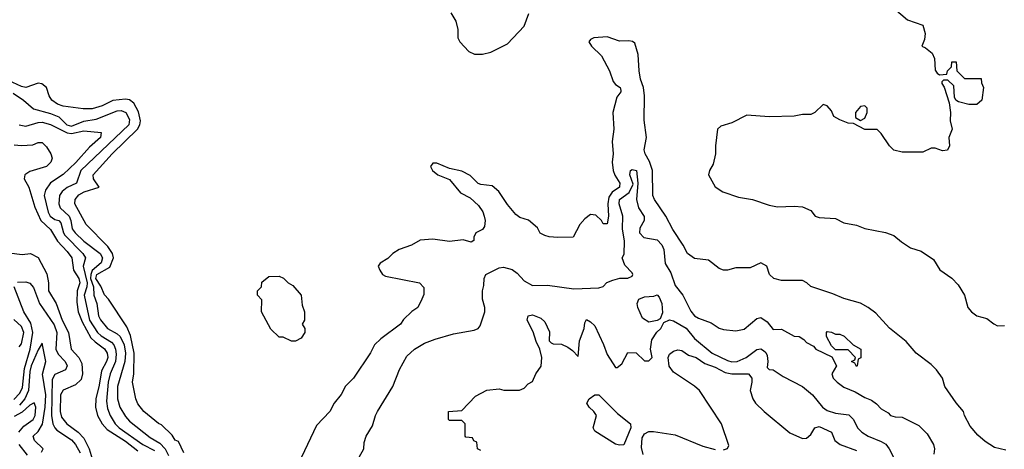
# Model space of a CAD drawing. Header units: inches. Extents: x 1793402 to 1900366, y 320852 to 470679.
# Tile 151 of 256: x 1821901 to 1826642, y 374247 to 376317. Entities that reach past the tile are written whole.
import ezdxf

# ---------------------------------------------------------------- set-up
doc = ezdxf.new("R2010")
doc.units = ezdxf.units.IN
doc.header["$MEASUREMENT"] = 0
doc.layers.add('B8327', color=7, linetype='Continuous')

msp = doc.modelspace()

# ---------------------------------------------------------------- linework, layer by layer
at = {"layer": 'B8327', "color": 4}
for points, elevation in [([(1823977.3, 376350), (1824001, 376310), (1824011, 376270), (1824011, 376230), (1824021, 376210), (1824063.5, 376163.5), (1824091.1, 376151.1), (1824130, 376151), (1824170, 376161), (1824250, 376201), (1824330, 376286), (1824352.5, 376347.5)], 244), ([(1826111.6, 376371.6), (1826176, 376316), (1826250.5, 376290.5), (1826261, 376250), (1826258, 376222), (1826244.7, 376190), (1826262, 376182), (1826295.3, 376155.3), (1826306, 376130), (1826310, 376074), (1826319.6, 376059.6), (1826330, 376052), (1826366, 376054), (1826368, 376070), (1826388, 376090), (1826390, 376114), (1826410, 376114), (1826414, 376070), (1826450, 376034), (1826530, 376034), (1826532.7, 376012.7), (1826542, 375990), (1826534, 375930), (1826510, 375908), (1826471.6, 375908.4), (1826421.2, 375921.2), (1826408.7, 375928.7), (1826403.1, 375943.1), (1826399, 375999), (1826370, 376026), (1826350, 376026), (1826342, 376018), (1826342, 376010), (1826352, 375992), (1826376.9, 375916.9), (1826382.8, 375870), (1826381, 375830), (1826391, 375790), (1826374.8, 375750), (1826378, 375710), (1826369.1, 375689.1), (1826345.2, 375685.2), (1826310, 375698), (1826290, 375698), (1826250, 375678), (1826150, 375678), (1826110, 375688.7), (1826088.9, 375708.9), (1826050, 375768), (1826030, 375788), (1825970, 375788.7), (1825916.4, 375816.4), (1825890, 375819), (1825850, 375834), (1825822, 375850), (1825810, 375878), (1825790, 375902), (1825770, 375908), (1825730.6, 375869.4), (1825710, 375860.9), (1825670, 375859.6), (1825630, 375851.8), (1825510, 375849.6), (1825402.5, 375857.5), (1825330, 375819.5), (1825276.8, 375803.2), (1825261, 375790), (1825251, 375710), (1825251, 375670), (1825239.8, 375620.2), (1825222, 375590), (1825218, 375570), (1825250, 375511.3), (1825287.5, 375487.5), (1825362.5, 375462.5), (1825430, 375450.8), (1825510, 375424), (1825550, 375415.5), (1825630, 375419.1), (1825670, 375414.8), (1825710, 375398), (1825731, 375371), (1825750, 375364.7), (1825830, 375358.8), (1825870, 375338.8), (1825930, 375326.8), (1825970, 375311), (1826070, 375291), (1826110, 375278), (1826146.4, 375246.4), (1826190, 375218), (1826242, 375202), (1826302, 375162), (1826331.3, 375111.3), (1826390, 375071.3), (1826419.8, 375039.8), (1826451.3, 374990), (1826466, 374930), (1826484.7, 374910), (1826510, 374891), (1826558, 374878), (1826591.1, 374851.1), (1826610, 374842), (1826643.6, 374843.6)], 244), ([(1826650, 374242.8), (1826595.3, 374255.3), (1826550, 374284.7), (1826515.3, 374315.3), (1826478, 374358), (1826451, 374410), (1826446, 374430), (1826410, 374471), (1826356, 374550), (1826344.7, 374590), (1826316, 374630), (1826290, 374656), (1826218, 374710), (1826170, 374766), (1826090, 374831.3), (1826023.4, 374903.4), (1825986, 374930), (1825950, 374950.7), (1825870, 374974), (1825816.8, 374996.8), (1825711.1, 375031.1), (1825692, 375050), (1825670, 375061), (1825570, 375060.7), (1825532, 375070), (1825511, 375090), (1825498, 375130), (1825470, 375146), (1825418, 375122), (1825350, 375120.7), (1825310, 375110.7), (1825290, 375110.7), (1825270, 375118.8), (1825218, 375158), (1825150, 375166), (1825117.3, 375190), (1825096.3, 375230), (1825045.5, 375305.5), (1825013, 375370), (1824957.3, 375450), (1824950.6, 375470), (1824948.7, 375590), (1824934.1, 375634.1), (1824913, 375670), (1824908.4, 375690), (1824919.1, 375750), (1824907.9, 375832.1), (1824910.5, 375950.5), (1824904.9, 375990), (1824890.7, 376030), (1824884, 376070), (1824878.8, 376150), (1824863.6, 376203.6), (1824851.3, 376211.3), (1824834.4, 376214.4), (1824790, 376213), (1824730, 376234.4), (1824666, 376230), (1824650, 376222), (1824642, 376210), (1824655.3, 376190), (1824702.5, 376142.5), (1824740.7, 376070), (1824759.6, 376019.6), (1824770, 376005.2), (1824793.2, 375990), (1824795.5, 375975.5), (1824796, 375970), (1824775.9, 375944.1), (1824757.6, 375870), (1824762, 375790), (1824754.8, 375730), (1824758.7, 375670), (1824753.3, 375630), (1824758.7, 375590), (1824767.1, 375567.1), (1824791.1, 375530), (1824790, 375514), (1824789.6, 375510.4), (1824753.9, 375486.1), (1824738, 375462), (1824733, 375430), (1824736, 375370), (1824730, 375334), (1824710, 375334), (1824702, 375350), (1824675.3, 375375.3), (1824650, 375378), (1824622, 375358), (1824598, 375330), (1824566, 375270), (1824492.9, 375267.1), (1824450, 375271.3), (1824430, 375278), (1824407.9, 375287.9), (1824394, 375314), (1824350.6, 375350.6), (1824310, 375364.7), (1824290, 375378), (1824250, 375427.3), (1824208.4, 375490), (1824176.2, 375516.2), (1824122.2, 375522.2), (1824108.2, 375528.2), (1824070, 375566.4), (1824030, 375586.7), (1823970, 375599.5), (1823910, 375625.5), (1823890, 375626), (1823879.3, 375610), (1823889.7, 375589.6), (1823914, 375570), (1823970, 375547), (1824023.3, 375483.3), (1824070, 375458.4), (1824110, 375421.2), (1824131.2, 375391.2), (1824138.4, 375370), (1824142.9, 375350), (1824138.7, 375321.3), (1824130, 375306), (1824098, 375290), (1824088, 375270), (1824087.3, 375252.7), (1824075.3, 375244.7), (1824036, 375256), (1823970, 375247.7), (1823890, 375259.1), (1823830, 375254.8), (1823788, 375230), (1823728, 375210), (1823698, 375190), (1823673.6, 375166.4), (1823636.4, 375143.6), (1823628, 375130), (1823635.3, 375110), (1823648, 375090), (1823662, 375082), (1823826, 375050), (1823847.3, 375027.3), (1823847.3, 374992.7), (1823838, 374970), (1823818, 374930), (1823788.9, 374911.1), (1823750, 374872), (1823735.3, 374850), (1823640.2, 374779.8), (1823609.4, 374750.6), (1823590, 374712), (1823509.3, 374590.7), (1823470, 374551.3), (1823449.3, 374510.7), (1823415.3, 374470), (1823395.3, 374430), (1823330, 374362), (1823258, 374210)], 236), ([(1822691.3, 374230), (1822665.4, 374285.4), (1822650, 374292), (1822634.8, 374314.8), (1822584.5, 374364.5), (1822570, 374371), (1822498.8, 374430), (1822470, 374466), (1822460.5, 374490), (1822444.4, 374570), (1822450.4, 374610), (1822453.1, 374710), (1822434.7, 374794.7), (1822417.1, 374837.1), (1822328.2, 374970), (1822310, 374990.7), (1822292.4, 375032.4), (1822267.5, 375070), (1822273.4, 375090), (1822334.7, 375125.3), (1822352.7, 375170), (1822348.7, 375190), (1822324.9, 375224.9), (1822221.6, 375330), (1822166, 375430), (1822168, 375450), (1822186.5, 375473.5), (1822212.3, 375487.7), (1822284, 375510), (1822257.1, 375550), (1822254.9, 375570), (1822346.7, 375670), (1822468.9, 375790), (1822479.5, 375810), (1822482.6, 375830), (1822473.1, 375873.1), (1822450, 375915.3), (1822430, 375930.4), (1822410, 375934), (1822350, 375927.2), (1822298, 375902), (1822250, 375887.6), (1822206.8, 375886.8), (1822110, 375901.1), (1822084, 375910), (1822055.5, 375930), (1822043, 375950), (1822030, 375991), (1822007.5, 376007.5), (1821990, 376010.6), (1821930, 375990.4), (1821910, 375994.4), (1821803.4, 376043.4)], 236), ([(1821870, 375963.1), (1821919.1, 375930), (1821967.1, 375887.1), (1822050, 375864.9), (1822089.2, 375849.2), (1822127.4, 375810), (1822150, 375803.5), (1822210, 375827.9), (1822270, 375836.9), (1822370, 375878.3), (1822390, 375878.9), (1822412.2, 375870), (1822430, 375836), (1822427, 375810), (1822194.9, 375590), (1822175.5, 375530), (1822130, 375508), (1822106, 375490), (1822092.2, 375470), (1822090.3, 375430), (1822095.8, 375410), (1822140.2, 375370), (1822148.1, 375350), (1822153.4, 375310), (1822168.7, 375290), (1822210.4, 375250), (1822288.4, 375190), (1822299.6, 375170), (1822293.6, 375146.3), (1822250.7, 375109.3), (1822243, 375090), (1822242.7, 375070), (1822256.3, 375030), (1822258.5, 374990), (1822272.9, 374950), (1822280.3, 374890), (1822290, 374870.7), (1822323.8, 374830), (1822370, 374804.2), (1822385.3, 374790), (1822404.7, 374750), (1822410.2, 374710), (1822406.9, 374670), (1822371.7, 374550), (1822372, 374490), (1822383.1, 374450), (1822410, 374404.9), (1822430, 374383), (1822530, 374303.7), (1822576, 374276), (1822602.3, 374250), (1822617.6, 374217.6)], 232), ([(1821898, 375810), (1821930, 375804.4), (1821990, 375822.3), (1822010, 375822.8), (1822050, 375811.7), (1822130, 375771.1), (1822150, 375768.9), (1822210, 375781.7), (1822293.7, 375773.7), (1822290.5, 375750), (1822237.2, 375702.8), (1822171.6, 375628.4), (1822110, 375571.6), (1822048.8, 375531.2), (1822024.9, 375495.1), (1822019.5, 375470), (1822038.3, 375390), (1822047.4, 375370), (1822070, 375354.6), (1822089, 375349), (1822098.6, 375338.6), (1822111.4, 375290), (1822118.6, 375278.6), (1822206, 375190), (1822218, 375170), (1822206.4, 375130), (1822226.7, 375050), (1822225.2, 375030), (1822212.3, 374990), (1822237.2, 374870), (1822276, 374810), (1822293.4, 374793.4), (1822343.1, 374763.1), (1822354.6, 374750), (1822363.2, 374730), (1822365.8, 374705.8), (1822361.8, 374670), (1822336.5, 374610), (1822328, 374570), (1822319.3, 374479.3), (1822324.1, 374444.1), (1822336.5, 374410), (1822361.1, 374370), (1822380.3, 374350), (1822494.4, 374270), (1822550, 374241.3)], 228), ([(1821874, 375714), (1821910, 375710.6), (1821965.2, 375714.8), (1821990, 375724.7), (1822010, 375724.7), (1822030, 375704.7), (1822051.3, 375670), (1822058, 375650), (1822051.3, 375630), (1822030, 375609.6), (1821950, 375586), (1821926, 375570), (1821922.8, 375550), (1821945.5, 375510), (1821973.9, 375413.9), (1822003.1, 375350), (1822050, 375305.5), (1822083.7, 375250), (1822130, 375200.4), (1822151.6, 375170), (1822160.7, 375110), (1822186, 375070), (1822191.4, 375050), (1822178.2, 375010), (1822176.5, 374956.5), (1822182.8, 374910), (1822201.6, 374861.6), (1822244.5, 374784.5), (1822264.5, 374764.5), (1822310, 374731.8), (1822322, 374710), (1822324.9, 374690), (1822319.7, 374670), (1822295.3, 374624.7), (1822284.4, 374555.5), (1822267.6, 374490), (1822266, 374450), (1822276.5, 374410), (1822298.7, 374370), (1822322.2, 374342.2), (1822410, 374286.5), (1822470, 374240.2)], 224), ([(1823535.3, 374210), (1823559, 374250), (1823560.2, 374279.8), (1823568.7, 374310), (1823600.2, 374359.8), (1823614, 374410), (1823624, 374430), (1823697.2, 374550), (1823730, 374632), (1823764.8, 374695.2), (1823802, 374730), (1823850, 374758.8), (1823901.5, 374778.5), (1823990, 374802.8), (1824090, 374821), (1824108, 374830), (1824118, 374842), (1824141.2, 374910), (1824141.2, 374930), (1824129.3, 374970), (1824129, 375011), (1824136.4, 375036.4), (1824138, 375070), (1824146, 375090), (1824210, 375120.7), (1824230, 375124), (1824272.7, 375112.7), (1824296.4, 375096.4), (1824330, 375058.8), (1824370, 375036), (1824442, 375038), (1824570, 375020.7), (1824690, 375024.7), (1824710, 375032), (1824729.1, 375050.9), (1824758, 375062), (1824791.6, 375071.6), (1824830, 375072), (1824850, 375082), (1824854, 375090), (1824850, 375098), (1824814.6, 375134.6), (1824802, 375170), (1824812.3, 375187.7), (1824813.3, 375250), (1824803, 375310), (1824804.7, 375370), (1824787.1, 375430), (1824789, 375451), (1824835.9, 375484.1), (1824855.3, 375524.7), (1824839, 375570), (1824842, 375590), (1824850, 375596), (1824870.7, 375590), (1824877.3, 375530), (1824870.4, 375450), (1824880.5, 375410), (1824908.2, 375368.2), (1824908.4, 375350), (1824887.2, 375312.8), (1824884.9, 375290), (1824906.8, 375266.8), (1824970, 375255.8), (1824992.5, 375232.5), (1825003.1, 375210), (1825010, 375142), (1825037.1, 375097.1), (1825056.8, 375036.8), (1825094.8, 374990), (1825132.8, 374912.8), (1825150, 374891), (1825170, 374878.8), (1825230, 374856), (1825270, 374831.3), (1825290, 374824.7), (1825350, 374818), (1825390, 374826), (1825450, 374877.3), (1825470, 374882), (1825500.7, 374860.7), (1825530, 374824.7), (1825570, 374826), (1825630, 374792), (1825654, 374790), (1825676.9, 374776.9), (1825690, 374762), (1825723.6, 374743.6), (1825734, 374730), (1825812, 374692), (1825834, 374650), (1825812, 374610), (1825818, 374590), (1825838, 374570), (1825870, 374546), (1825924.5, 374524.5), (1825970, 374496), (1826003.5, 374483.5), (1826026.8, 374466.8), (1826050, 374442), (1826083.6, 374423.6), (1826094, 374410), (1826116.4, 374403.6), (1826150, 374402), (1826230, 374362), (1826270, 374322), (1826301, 374270), (1826306, 374250), (1826303.6, 374223.6)], 232), ([(1821850, 375193.4), (1821913.6, 375186.4), (1821954, 375190), (1821990, 375171), (1822031.9, 375091.9), (1822039.3, 375050), (1822039.3, 375010), (1822076.4, 374950), (1822106.3, 374870), (1822136.9, 374810), (1822148.4, 374730), (1822186, 374690), (1822199.9, 374659.9), (1822203.1, 374610), (1822197.2, 374582.8), (1822170, 374558.4), (1822110, 374532.3), (1822098.4, 374510), (1822095.6, 374430), (1822102.2, 374402.2), (1822128.4, 374370), (1822183.1, 374330), (1822210, 374301.3), (1822236, 374250), (1822250, 374201)], 216), ([(1821873.3, 374486.7), (1821902.5, 374517.5), (1821914.9, 374545.1), (1821923.8, 374636.2), (1821951.4, 374730), (1821963.7, 374810), (1821954.9, 374854.9), (1821921.1, 374910), (1821874, 375030)], 212), ([(1821890, 375052.4), (1821930, 375054), (1821950, 375048), (1821967.3, 375027.3), (1821997, 374950), (1822066.6, 374846.6), (1822079.6, 374810), (1822074.9, 374730), (1822086.2, 374706.2), (1822120.5, 374670), (1822130.4, 374650), (1822121, 374630), (1822070, 374607), (1822057.3, 374582.7), (1822055, 374410), (1822061.5, 374370), (1822070.2, 374350.2), (1822080.2, 374340.2), (1822150, 374292.2), (1822170.4, 374270), (1822192.9, 374230)], 212), ([(1821898.4, 374741.6), (1821910, 374756), (1821920.5, 374810), (1821910, 374839.3), (1821873.3, 374873.3)], 216), ([(1824122, 374242), (1824106, 374250), (1824102, 374282), (1824087.3, 374287.3), (1824082, 374302), (1824050, 374306), (1824046, 374310), (1824046, 374370), (1824030, 374386), (1823970, 374386), (1823966, 374390), (1823966, 374430), (1824030, 374434), (1824096.4, 374503.6), (1824150, 374532), (1824210, 374538), (1824231.6, 374531.6), (1824308.4, 374531.6), (1824330, 374542), (1824350, 374562), (1824370, 374574), (1824386, 374610), (1824412.7, 374647.3), (1824415.1, 374690), (1824406, 374730), (1824387.3, 374767.3), (1824373.8, 374813.8), (1824345.2, 374870), (1824350, 374890.8), (1824370, 374894.8), (1824410, 374878.8), (1824430, 374861), (1824452.8, 374812.8), (1824451, 374770), (1824459.8, 374759.8), (1824470, 374754.8), (1824510, 374754), (1824539.9, 374739.9), (1824563.5, 374723.5), (1824590, 374694), (1824597.2, 374770), (1824619, 374830), (1824623.1, 374856.9), (1824630, 374872), (1824650, 374862), (1824670, 374842), (1824712.8, 374752.8), (1824730, 374704.7), (1824770, 374642), (1824778, 374642), (1824800.4, 374659.6), (1824830, 374714), (1824870, 374712), (1824910, 374674), (1824930, 374674), (1824946, 374690), (1824939, 374730), (1824944.7, 374775.3), (1824968.9, 374811.1), (1824988, 374830), (1825002, 374858), (1825030, 374871.3), (1825050, 374866), (1825110, 374830.4), (1825150, 374780.5), (1825236.3, 374710), (1825310, 374674.4), (1825330, 374668.5), (1825355.3, 374670), (1825399.3, 374690), (1825450, 374728), (1825470, 374730.7), (1825483.4, 374723.4), (1825494.1, 374714.1), (1825499.9, 374699.9), (1825503.7, 374670), (1825500.7, 374640.7), (1825510, 374631.3), (1825530, 374630.6), (1825577.6, 374597.6), (1825671, 374550), (1825718.8, 374510), (1825767.3, 374450), (1825790, 374433.4), (1825830, 374421.6), (1825893.1, 374413.1), (1825916.3, 374390), (1825934.8, 374350), (1825956, 374330), (1825986, 374310), (1826050, 374284.9), (1826071.7, 374271.7), (1826088.2, 374250), (1826108.2, 374210)], 228), ([(1822006.4, 374233.6), (1822014, 374250), (1821972, 374290), (1821966, 374310), (1821990, 374332.7), (1822011.2, 374368.8), (1822023.8, 374450), (1822026.4, 374510), (1822011.4, 374608.6), (1822026.7, 374670), (1822010, 374758), (1821990, 374726.8), (1821957.2, 374650), (1821950, 374622), (1821943.4, 374530), (1821925.6, 374490), (1821899.6, 374460.4)], 208), ([(1825290, 374244), (1825309.2, 374250.8), (1825315.1, 374264.9), (1825280.9, 374370), (1825174.7, 374530), (1825150.9, 374550.9), (1825050, 374618.9), (1825028.1, 374648.1), (1825023.1, 374690), (1825030, 374704.9), (1825050, 374719.5), (1825070, 374726.4), (1825090, 374723), (1825121.2, 374701.2), (1825158.8, 374690), (1825201, 374661), (1825250, 374643.1), (1825298, 374618), (1825330, 374610.3), (1825410, 374610.7), (1825426, 374590), (1825426.8, 374570), (1825419.1, 374530), (1825430.6, 374490), (1825444.9, 374470), (1825486, 374430), (1825610, 374327.3), (1825670, 374298.8), (1825690, 374301), (1825710, 374318), (1825729.4, 374350.6), (1825750, 374357.3), (1825810.5, 374330.5), (1825826, 374290), (1825851.3, 374270), (1825930, 374241.3)], 224), ([(1821896.5, 374330), (1821921.7, 374358.3), (1821966.4, 374390), (1821976.5, 374410), (1821978.7, 374450), (1821970.4, 374470.4), (1821950, 374460.4), (1821913.8, 374426.2), (1821874.3, 374405.7)], 204), ([(1824902.9, 374222.9), (1824895.1, 374255.1), (1824898, 374302), (1824910, 374322.4), (1824930, 374333.7), (1824953.7, 374333.7), (1825056.7, 374316.7), (1825190, 374263), (1825250, 374246)], 224), ([(1821939.3, 374219.3), (1821899.1, 374270)], 204)]:
    msp.add_lwpolyline(points, dxfattribs=dict(at, elevation=elevation))
for points, elevation in [([(1825970, 375902), (1825950, 375899), (1825926, 375870), (1825925.4, 375845.4), (1825950, 375832), (1825970, 375842), (1825982, 375870), (1825982, 375890)], 244), ([(1823210, 374768), (1823170, 374788), (1823150, 374788), (1823110, 374826), (1823066, 374910), (1823067.3, 374967.3), (1823046, 374990), (1823046, 375010), (1823066, 375030), (1823067.3, 375052.7), (1823100.4, 375079.6), (1823150, 375082), (1823171.6, 375071.6), (1823194, 375050), (1823216.9, 375036.9), (1823256, 374990), (1823262, 374942), (1823272, 374910), (1823272, 374870), (1823262, 374850), (1823274, 374830), (1823274, 374810), (1823256.9, 374783.1), (1823230, 374768)], 236), ([(1824930, 374859), (1824899.5, 374879.5), (1824878, 374930), (1824875.1, 374950), (1824882.7, 374970), (1824910, 374981.6), (1824954.8, 374985.2), (1824970, 374990.7), (1824980.7, 374980.7), (1824992.7, 374950), (1824996, 374904), (1824984.7, 374875.3), (1824970, 374868)], 228), ([(1825830, 374802), (1825850, 374802), (1825871.6, 374791.6), (1825914, 374750), (1825952, 374730), (1825951.6, 374688.4), (1825938, 374682), (1825934, 374650), (1825930, 374646), (1825922, 374662), (1825906, 374670), (1825922, 374678), (1825926, 374690), (1825890, 374726), (1825830, 374726), (1825810, 374746), (1825786, 374790), (1825786, 374810), (1825790, 374814), (1825810, 374812)], 232), ([(1824790, 374266.6), (1824770, 374272.3), (1824670, 374335.3), (1824662.7, 374350), (1824679.3, 374410), (1824666, 374430), (1824642.7, 374450), (1824632.3, 374470), (1824642.7, 374490), (1824670, 374510.4), (1824690.4, 374510.4), (1824779.5, 374419.5), (1824842.8, 374370), (1824844, 374350), (1824810, 374269)], 224)]:
    msp.add_lwpolyline(points, close=True, dxfattribs=dict(at, elevation=elevation))

doc.saveas('drawing.dxf')
